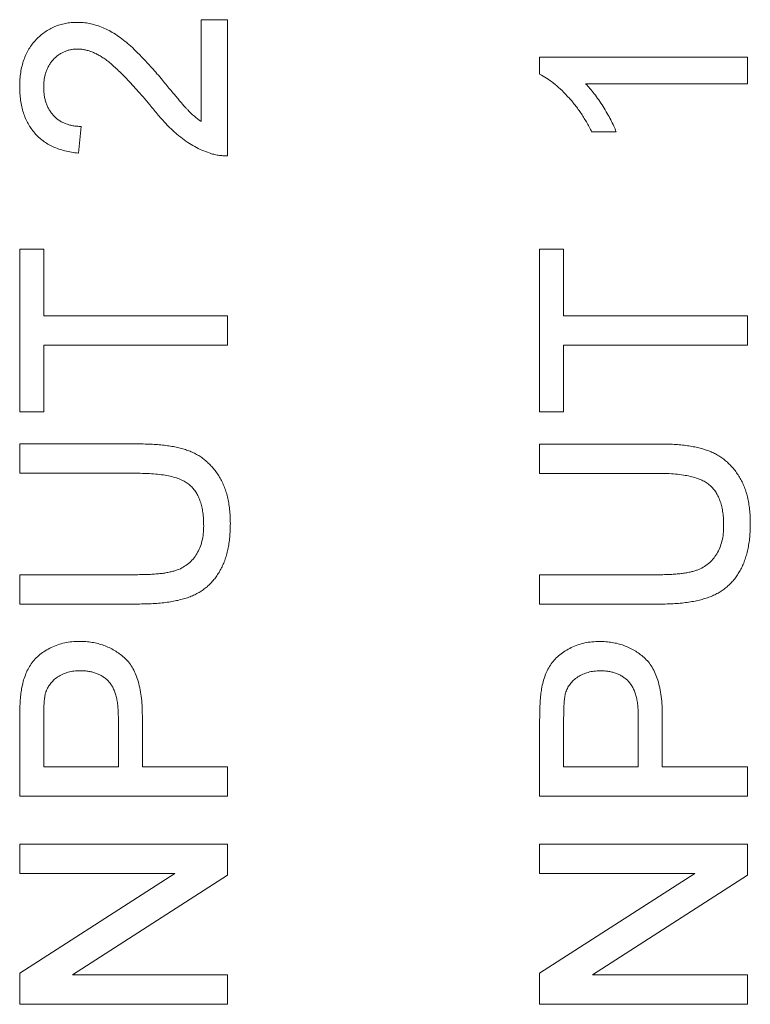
# Model space of a CAD drawing. Header units: millimetres. Extents: x 10 to 277, y 8 to 208.
# Tile 23 of 61: x 69.23 to 72.75, y 141.63 to 146.36. Entities that reach past the tile are written whole.
import ezdxf

# ---------------------------------------------------------------- set-up
doc = ezdxf.new("R2010")
doc.units = ezdxf.units.MM

msp = doc.modelspace()

# ---------------------------------------------------------------- linework, layer by layer
at = {"color": 7, "linetype": 'Continuous', "lineweight": 0}
for p, q in [((70.1051, 146.3631), (70.2333, 146.3631)), ((70.1051, 145.8739), (70.1051, 146.3631)), ((70.1051, 145.8739), (70.1051, 146.3631)), ((70.1051, 146.3631), (70.2333, 146.3631)), ((70.2333, 146.3631), (70.2333, 145.7093)), ((70.2333, 146.3631), (70.2333, 145.7093)), ((71.7333, 146.1007), (71.7333, 146.1832)), ((71.7333, 146.1832), (72.7333, 146.1832)), ((71.7333, 146.1832), (72.7333, 146.1832)), ((71.7333, 146.1007), (71.7333, 146.1832)), ((72.7333, 146.1832), (72.7333, 146.055)), ((72.7333, 146.1832), (72.7333, 146.055)), ((72.7333, 146.055), (71.9541, 146.055)), ((72.7333, 146.055), (71.9541, 146.055)), ((69.5282, 145.8503), (69.5154, 145.7221)), ((69.5282, 145.8503), (69.5154, 145.7221)), ((72.1015, 145.8242), (71.9833, 145.8242)), ((72.1015, 145.8242), (71.9833, 145.8242)), ((69.2333, 144.4785), (69.2333, 145.2606)), ((69.2333, 145.2606), (69.3487, 145.2606)), ((69.2333, 144.4785), (69.2333, 145.2606)), ((69.2333, 145.2606), (69.3487, 145.2606)), ((69.3487, 145.2606), (69.3487, 144.94)), ((69.3487, 145.2606), (69.3487, 144.94)), ((71.7333, 145.2601), (71.8487, 145.2601)), ((71.7333, 144.4781), (71.7333, 145.2601)), ((71.7333, 145.2601), (71.8487, 145.2601)), ((71.7333, 144.4781), (71.7333, 145.2601)), ((71.8487, 145.2601), (71.8487, 144.9396)), ((71.8487, 145.2601), (71.8487, 144.9396)), ((69.3487, 144.94), (70.2333, 144.94)), ((69.3487, 144.94), (70.2333, 144.94)), ((70.2333, 144.94), (70.2333, 144.799)), ((70.2333, 144.94), (70.2333, 144.799)), ((71.8487, 144.9396), (72.7333, 144.9396)), ((71.8487, 144.9396), (72.7333, 144.9396)), ((72.7333, 144.9396), (72.7333, 144.7986)), ((72.7333, 144.9396), (72.7333, 144.7986)), ((69.3487, 144.799), (69.3487, 144.4785)), ((70.2333, 144.799), (69.3487, 144.799)), ((70.2333, 144.799), (69.3487, 144.799)), ((69.3487, 144.799), (69.3487, 144.4785)), ((72.7333, 144.7986), (71.8487, 144.7986)), ((71.8487, 144.7986), (71.8487, 144.4781)), ((71.8487, 144.7986), (71.8487, 144.4781)), ((72.7333, 144.7986), (71.8487, 144.7986)), ((69.3487, 144.4785), (69.2333, 144.4785)), ((69.3487, 144.4785), (69.2333, 144.4785)), ((71.8487, 144.4781), (71.7333, 144.4781)), ((71.8487, 144.4781), (71.7333, 144.4781)), ((69.2333, 144.1836), (69.2333, 144.3247)), ((69.2333, 144.3247), (69.8087, 144.3247)), ((69.2333, 144.3247), (69.8087, 144.3247)), ((69.2333, 144.1836), (69.2333, 144.3247)), ((71.7333, 144.3242), (72.3087, 144.3242)), ((71.7333, 144.1832), (71.7333, 144.3242)), ((71.7333, 144.1832), (71.7333, 144.3242)), ((71.7333, 144.3242), (72.3087, 144.3242)), ((69.802, 144.1836), (69.2333, 144.1836)), ((69.802, 144.1836), (69.2333, 144.1836)), ((72.302, 144.1832), (71.7333, 144.1832)), ((72.302, 144.1832), (71.7333, 144.1832)), ((69.2333, 143.5554), (69.2333, 143.6964)), ((69.2333, 143.6964), (69.802, 143.6964)), ((69.2333, 143.6964), (69.802, 143.6964)), ((69.2333, 143.5554), (69.2333, 143.6964)), ((71.7333, 143.696), (72.302, 143.696)), ((71.7333, 143.555), (71.7333, 143.696)), ((71.7333, 143.555), (71.7333, 143.696)), ((71.7333, 143.696), (72.302, 143.696)), ((69.8087, 143.5554), (69.2333, 143.5554)), ((69.8087, 143.5554), (69.2333, 143.5554)), ((72.3087, 143.555), (71.7333, 143.555)), ((72.3087, 143.555), (71.7333, 143.555)), ((69.2333, 142.6323), (69.2333, 142.9997)), ((69.2333, 142.6323), (69.2333, 142.9997)), ((69.3487, 143.0122), (69.3487, 142.7734)), ((69.3487, 143.0122), (69.3487, 142.7734)), ((69.7077, 142.7734), (69.7077, 143.0146)), ((69.7077, 142.7734), (69.7077, 143.0146)), ((69.8231, 143.0184), (69.8231, 142.7734)), ((69.8231, 143.0184), (69.8231, 142.7734)), ((71.7333, 142.6319), (71.7333, 142.9993)), ((71.7333, 142.6319), (71.7333, 142.9993)), ((71.8487, 143.0117), (71.8487, 142.773)), ((71.8487, 143.0117), (71.8487, 142.773)), ((72.2077, 142.773), (72.2077, 143.0142)), ((72.2077, 142.773), (72.2077, 143.0142)), ((72.3231, 143.018), (72.3231, 142.773)), ((72.3231, 143.018), (72.3231, 142.773)), ((69.3487, 142.7734), (69.7077, 142.7734)), ((69.3487, 142.7734), (69.7077, 142.7734)), ((69.8231, 142.7734), (70.2333, 142.7734)), ((69.8231, 142.7734), (70.2333, 142.7734)), ((70.2333, 142.7734), (70.2333, 142.6323)), ((70.2333, 142.7734), (70.2333, 142.6323)), ((71.8487, 142.773), (72.2077, 142.773)), ((71.8487, 142.773), (72.2077, 142.773)), ((72.3231, 142.773), (72.7333, 142.773)), ((72.3231, 142.773), (72.7333, 142.773)), ((72.7333, 142.773), (72.7333, 142.6319)), ((72.7333, 142.773), (72.7333, 142.6319)), ((70.2333, 142.6323), (69.2333, 142.6323)), ((70.2333, 142.6323), (69.2333, 142.6323)), ((72.7333, 142.6319), (71.7333, 142.6319)), ((72.7333, 142.6319), (71.7333, 142.6319)), ((69.2333, 142.2606), (69.2333, 142.4016)), ((69.2333, 142.4016), (70.2333, 142.4016)), ((69.2333, 142.4016), (70.2333, 142.4016)), ((69.2333, 142.2606), (69.2333, 142.4016)), ((70.2333, 142.4016), (70.2333, 142.2525)), ((70.2333, 142.4016), (70.2333, 142.2525)), ((71.7333, 142.2601), (71.7333, 142.4012)), ((71.7333, 142.4012), (72.7333, 142.4012)), ((71.7333, 142.4012), (72.7333, 142.4012)), ((71.7333, 142.2601), (71.7333, 142.4012)), ((72.7333, 142.4012), (72.7333, 142.2521)), ((72.7333, 142.4012), (72.7333, 142.2521)), ((69.2333, 141.7814), (69.9795, 142.2606)), ((69.9795, 142.2606), (69.2333, 142.2606)), ((69.9795, 142.2606), (69.2333, 142.2606)), ((69.2333, 141.7814), (69.9795, 142.2606)), ((70.2333, 142.2525), (69.4871, 141.7734)), ((70.2333, 142.2525), (69.4871, 141.7734)), ((71.7333, 141.781), (72.4795, 142.2601)), ((72.4795, 142.2601), (71.7333, 142.2601)), ((72.4795, 142.2601), (71.7333, 142.2601)), ((71.7333, 141.781), (72.4795, 142.2601)), ((72.7333, 142.2521), (71.9871, 141.773)), ((72.7333, 142.2521), (71.9871, 141.773)), ((69.2333, 141.6323), (69.2333, 141.7814)), ((69.2333, 141.6323), (69.2333, 141.7814)), ((69.4871, 141.7734), (70.2333, 141.7734)), ((69.4871, 141.7734), (70.2333, 141.7734)), ((70.2333, 141.7734), (70.2333, 141.6323)), ((70.2333, 141.7734), (70.2333, 141.6323)), ((71.7333, 141.6319), (71.7333, 141.781)), ((71.7333, 141.6319), (71.7333, 141.781)), ((71.9871, 141.773), (72.7333, 141.773)), ((71.9871, 141.773), (72.7333, 141.773)), ((72.7333, 141.773), (72.7333, 141.6319)), ((72.7333, 141.773), (72.7333, 141.6319)), ((70.2333, 141.6323), (69.2333, 141.6323)), ((70.2333, 141.6323), (69.2333, 141.6323)), ((72.7333, 141.6319), (71.7333, 141.6319)), ((72.7333, 141.6319), (71.7333, 141.6319))]:
    msp.add_line(p, q, dxfattribs=at)
at = {"color": 7, "linetype": 'Continuous', "lineweight": 0, "flags": 128}
for points in [[(69.5094, 146.3503), (69.5094, 146.3503)], [(70.1051, 146.3631), (70.1051, 146.3631)], [(70.2333, 146.3631), (70.2333, 146.3631)], [(69.5106, 146.2221), (69.5106, 146.2221)], [(71.7333, 146.1832), (71.7333, 146.1832)], [(72.7333, 146.1832), (72.7333, 146.1832)], [(71.7333, 146.1007), (71.7333, 146.1007)], [(69.9196, 146.0729), (69.9196, 146.0729)], [(71.9541, 146.055), (71.9541, 146.055)], [(72.7333, 146.055), (72.7333, 146.055)], [(69.2333, 146.0426), (69.2333, 146.0426)], [(69.3487, 146.0398), (69.3487, 146.0398)], [(69.8593, 145.9533), (69.8593, 145.9533)], [(70.1051, 145.8739), (70.1051, 145.8739)], [(69.5282, 145.8503), (69.5282, 145.8503)], [(71.9833, 145.8242), (71.9833, 145.8242)], [(72.1015, 145.8242), (72.1015, 145.8242)], [(69.5154, 145.7221), (69.5154, 145.7221)], [(70.1444, 145.7227), (70.1444, 145.7227)], [(70.2333, 145.7093), (70.2333, 145.7093)], [(69.2333, 145.2606), (69.2333, 145.2606)], [(69.3487, 145.2606), (69.3487, 145.2606)], [(71.7333, 145.2601), (71.7333, 145.2601)], [(71.8487, 145.2601), (71.8487, 145.2601)], [(69.3487, 144.94), (69.3487, 144.94)], [(70.2333, 144.94), (70.2333, 144.94)], [(71.8487, 144.9396), (71.8487, 144.9396)], [(72.7333, 144.9396), (72.7333, 144.9396)], [(69.3487, 144.799), (69.3487, 144.799)], [(70.2333, 144.799), (70.2333, 144.799)], [(71.8487, 144.7986), (71.8487, 144.7986)], [(72.7333, 144.7986), (72.7333, 144.7986)], [(69.2333, 144.4785), (69.2333, 144.4785)], [(69.3487, 144.4785), (69.3487, 144.4785)], [(71.7333, 144.4781), (71.7333, 144.4781)], [(71.8487, 144.4781), (71.8487, 144.4781)], [(69.2333, 144.3247), (69.2333, 144.3247)], [(69.8087, 144.3247), (69.8087, 144.3247)], [(71.7333, 144.3242), (71.7333, 144.3242)], [(72.3087, 144.3242), (72.3087, 144.3242)], [(69.2333, 144.1836), (69.2333, 144.1836)], [(69.802, 144.1836), (69.802, 144.1836)], [(71.7333, 144.1832), (71.7333, 144.1832)], [(72.302, 144.1832), (72.302, 144.1832)], [(70.118, 143.9314), (70.118, 143.9314)], [(70.2462, 143.9424), (70.2462, 143.9424)], [(72.618, 143.931), (72.618, 143.931)], [(72.7462, 143.942), (72.7462, 143.942)], [(69.2333, 143.6964), (69.2333, 143.6964)], [(69.802, 143.6964), (69.802, 143.6964)], [(71.7333, 143.696), (71.7333, 143.696)], [(72.302, 143.696), (72.302, 143.696)], [(69.2333, 143.5554), (69.2333, 143.5554)], [(69.8087, 143.5554), (69.8087, 143.5554)], [(71.7333, 143.555), (71.7333, 143.555)], [(72.3087, 143.555), (72.3087, 143.555)], [(69.5208, 143.3759), (69.5208, 143.3759)], [(72.0208, 143.3755), (72.0208, 143.3755)], [(69.5248, 143.2349), (69.5248, 143.2349)], [(72.0248, 143.2345), (72.0248, 143.2345)], [(69.2428, 143.148), (69.2428, 143.148)], [(69.3575, 143.1273), (69.3575, 143.1273)], [(71.7428, 143.1476), (71.7428, 143.1476)], [(71.8575, 143.1269), (71.8575, 143.1269)], [(69.2333, 142.9997), (69.2333, 142.9997)], [(69.3487, 143.0122), (69.3487, 143.0122)], [(69.7077, 143.0146), (69.7077, 143.0146)], [(69.8231, 143.0184), (69.8231, 143.0184)], [(71.7333, 142.9993), (71.7333, 142.9993)], [(71.8487, 143.0117), (71.8487, 143.0117)], [(72.2077, 143.0142), (72.2077, 143.0142)], [(72.3231, 143.018), (72.3231, 143.018)], [(69.3487, 142.7734), (69.3487, 142.7734)], [(69.7077, 142.7734), (69.7077, 142.7734)], [(69.8231, 142.7734), (69.8231, 142.7734)], [(70.2333, 142.7734), (70.2333, 142.7734)], [(71.8487, 142.773), (71.8487, 142.773)], [(72.2077, 142.773), (72.2077, 142.773)], [(72.3231, 142.773), (72.3231, 142.773)], [(72.7333, 142.773), (72.7333, 142.773)], [(69.2333, 142.6323), (69.2333, 142.6323)], [(70.2333, 142.6323), (70.2333, 142.6323)], [(71.7333, 142.6319), (71.7333, 142.6319)], [(72.7333, 142.6319), (72.7333, 142.6319)], [(69.2333, 142.4016), (69.2333, 142.4016)], [(70.2333, 142.4016), (70.2333, 142.4016)], [(71.7333, 142.4012), (71.7333, 142.4012)], [(72.7333, 142.4012), (72.7333, 142.4012)], [(69.2333, 142.2606), (69.2333, 142.2606)], [(69.9795, 142.2606), (69.9795, 142.2606)], [(70.2333, 142.2525), (70.2333, 142.2525)], [(71.7333, 142.2601), (71.7333, 142.2601)], [(72.4795, 142.2601), (72.4795, 142.2601)], [(72.7333, 142.2521), (72.7333, 142.2521)], [(69.2333, 141.7814), (69.2333, 141.7814)], [(69.4871, 141.7734), (69.4871, 141.7734)], [(70.2333, 141.7734), (70.2333, 141.7734)], [(71.7333, 141.781), (71.7333, 141.781)], [(71.9871, 141.773), (71.9871, 141.773)], [(72.7333, 141.773), (72.7333, 141.773)], [(69.2333, 141.6323), (69.2333, 141.6323)], [(70.2333, 141.6323), (70.2333, 141.6323)], [(71.7333, 141.6319), (71.7333, 141.6319)], [(72.7333, 141.6319), (72.7333, 141.6319)]]:
    msp.add_lwpolyline(points, dxfattribs=at)
at = {"color": 7, "linetype": 'Continuous', "lineweight": 0}
for points, knots in [([(69.2333, 146.0426), (69.2335, 146.0542), (69.2339, 146.0767), (69.2379, 146.1095), (69.244, 146.1405), (69.2526, 146.1697), (69.2638, 146.197), (69.2775, 146.2225), (69.2936, 146.2461), (69.3123, 146.2676), (69.3326, 146.287), (69.3543, 146.3039), (69.3773, 146.3182), (69.4013, 146.3301), (69.4267, 146.3392), (69.4532, 146.3455), (69.4809, 146.3498), (69.4997, 146.3501), (69.5094, 146.3503)], [0, 0, 0, 0, 0.074713, 0.145542, 0.213343, 0.27862, 0.342101, 0.403898, 0.465072, 0.526587, 0.58734, 0.646393, 0.704359, 0.762074, 0.819414, 0.878037, 0.937794, 1, 1, 1, 1]), ([(69.2333, 146.0426), (69.2335, 146.0542), (69.2339, 146.0767), (69.2379, 146.1095), (69.244, 146.1405), (69.2526, 146.1697), (69.2638, 146.197), (69.2775, 146.2225), (69.2936, 146.2461), (69.3123, 146.2676), (69.3326, 146.287), (69.3543, 146.3039), (69.3773, 146.3182), (69.4013, 146.3301), (69.4267, 146.3392), (69.4532, 146.3455), (69.4809, 146.3498), (69.4997, 146.3501), (69.5094, 146.3503)], [0, 0, 0, 0, 0.074713, 0.145542, 0.213343, 0.27862, 0.342101, 0.403898, 0.465072, 0.526587, 0.58734, 0.646393, 0.704359, 0.762074, 0.819414, 0.878037, 0.937794, 1, 1, 1, 1]), ([(69.5094, 146.3503), (69.5193, 146.35), (69.5391, 146.3495), (69.5687, 146.3452), (69.5979, 146.3378), (69.6272, 146.3279), (69.6568, 146.3147), (69.6868, 146.2978), (69.7175, 146.277), (69.7435, 146.2567), (69.7654, 146.2381), (69.7834, 146.2214), (69.8027, 146.2023), (69.8236, 146.1811), (69.8456, 146.1573), (69.8692, 146.1314), (69.894, 146.1029), (69.9109, 146.0831), (69.9196, 146.0729)], [0, 0, 0, 0, 0.057947, 0.116023, 0.174833, 0.234323, 0.296827, 0.364064, 0.436198, 0.51396, 0.556678, 0.60456, 0.65766, 0.715738, 0.77883, 0.847495, 0.921225, 1, 1, 1, 1]), ([(69.5094, 146.3503), (69.5193, 146.35), (69.5391, 146.3495), (69.5687, 146.3452), (69.5979, 146.3378), (69.6272, 146.3279), (69.6568, 146.3147), (69.6868, 146.2978), (69.7175, 146.277), (69.7435, 146.2567), (69.7654, 146.2381), (69.7834, 146.2214), (69.8027, 146.2023), (69.8236, 146.1811), (69.8456, 146.1573), (69.8692, 146.1314), (69.894, 146.1029), (69.9109, 146.0831), (69.9196, 146.0729)], [0, 0, 0, 0, 0.057947, 0.116023, 0.174833, 0.234323, 0.296827, 0.364064, 0.436198, 0.51396, 0.556678, 0.60456, 0.65766, 0.715738, 0.77883, 0.847495, 0.921225, 1, 1, 1, 1]), ([(69.5106, 146.2221), (69.505, 146.222), (69.4939, 146.2217), (69.4778, 146.2191), (69.4623, 146.2155), (69.4476, 146.2096), (69.4334, 146.2027), (69.42, 146.1937), (69.4071, 146.1836), (69.3952, 146.1717), (69.3841, 146.1588), (69.3748, 146.1445), (69.3667, 146.1294), (69.3599, 146.1134), (69.355, 146.0963), (69.3515, 146.0783), (69.3492, 146.0594), (69.3489, 146.0464), (69.3487, 146.0398)], [0, 0, 0, 0, 0.061748, 0.121147, 0.179381, 0.23679, 0.294256, 0.353112, 0.413201, 0.474989, 0.537509, 0.60003, 0.662442, 0.725307, 0.790363, 0.857756, 0.927248, 1, 1, 1, 1]), ([(69.5106, 146.2221), (69.505, 146.222), (69.4939, 146.2217), (69.4778, 146.2191), (69.4623, 146.2155), (69.4476, 146.2096), (69.4334, 146.2027), (69.42, 146.1937), (69.4071, 146.1836), (69.3952, 146.1717), (69.3841, 146.1588), (69.3748, 146.1445), (69.3667, 146.1294), (69.3599, 146.1134), (69.355, 146.0963), (69.3515, 146.0783), (69.3492, 146.0594), (69.3489, 146.0464), (69.3487, 146.0398)], [0, 0, 0, 0, 0.061748, 0.121147, 0.179381, 0.23679, 0.294256, 0.353112, 0.413201, 0.474989, 0.537509, 0.60003, 0.662442, 0.725307, 0.790363, 0.857756, 0.927248, 1, 1, 1, 1]), ([(69.8593, 145.9533), (69.8485, 145.9661), (69.8277, 145.9909), (69.7967, 146.0259), (69.768, 146.0578), (69.7409, 146.0863), (69.7159, 146.1114), (69.6929, 146.1332), (69.6719, 146.152), (69.6523, 146.1675), (69.6339, 146.1805), (69.6159, 146.1918), (69.5979, 146.2009), (69.5802, 146.2086), (69.5626, 146.2147), (69.5451, 146.2189), (69.5278, 146.2217), (69.5163, 146.2219), (69.5106, 146.2221)], [0, 0, 0, 0, 0.111407, 0.214521, 0.30941, 0.396078, 0.474273, 0.544361, 0.606405, 0.660566, 0.709777, 0.756056, 0.800765, 0.843164, 0.88429, 0.923449, 0.96236, 1, 1, 1, 1]), ([(69.8593, 145.9533), (69.8485, 145.9661), (69.8277, 145.9909), (69.7967, 146.0259), (69.768, 146.0578), (69.7409, 146.0863), (69.7159, 146.1114), (69.6929, 146.1332), (69.6719, 146.152), (69.6523, 146.1675), (69.6339, 146.1805), (69.6159, 146.1918), (69.5979, 146.2009), (69.5802, 146.2086), (69.5626, 146.2147), (69.5451, 146.2189), (69.5278, 146.2217), (69.5163, 146.2219), (69.5106, 146.2221)], [0, 0, 0, 0, 0.111407, 0.214521, 0.30941, 0.396078, 0.474273, 0.544361, 0.606405, 0.660566, 0.709777, 0.756056, 0.800765, 0.843164, 0.88429, 0.923449, 0.96236, 1, 1, 1, 1]), ([(71.9833, 145.8242), (71.9751, 145.8403), (71.9588, 145.8718), (71.9308, 145.9165), (71.9001, 145.958), (71.8673, 145.9961), (71.8338, 146.0301), (71.8001, 146.0589), (71.7672, 146.0829), (71.7443, 146.0949), (71.7333, 146.1007)], [0, 0, 0, 0, 0.1426699, 0.2811939, 0.4173278, 0.551215, 0.6787379, 0.7950143, 0.9019895, 1, 1, 1, 1]), ([(71.9833, 145.8242), (71.9751, 145.8403), (71.9588, 145.8718), (71.9308, 145.9165), (71.9001, 145.958), (71.8673, 145.9961), (71.8338, 146.0301), (71.8001, 146.0589), (71.7672, 146.0829), (71.7443, 146.0949), (71.7333, 146.1007)], [0, 0, 0, 0, 0.1426699, 0.2811939, 0.4173278, 0.551215, 0.6787379, 0.7950143, 0.9019895, 1, 1, 1, 1]), ([(69.9196, 146.0729), (69.9267, 146.0641), (69.9403, 146.0473), (69.9603, 146.0238), (69.9781, 146.0023), (69.994, 145.9831), (70.0084, 145.9663), (70.0209, 145.952), (70.0315, 145.9399), (70.048, 145.9219), (70.0716, 145.8991), (70.0943, 145.8821), (70.1051, 145.8739)], [0, 0, 0, 0, 0.124207, 0.237314, 0.339514, 0.431278, 0.511484, 0.581737, 0.640524, 0.68834, 0.850904, 1, 1, 1, 1]), ([(69.9196, 146.0729), (69.9267, 146.0641), (69.9403, 146.0473), (69.9603, 146.0238), (69.9781, 146.0023), (69.994, 145.9831), (70.0084, 145.9663), (70.0209, 145.952), (70.0315, 145.9399), (70.048, 145.9219), (70.0716, 145.8991), (70.0943, 145.8821), (70.1051, 145.8739)], [0, 0, 0, 0, 0.124207, 0.237314, 0.339514, 0.431278, 0.511484, 0.581737, 0.640524, 0.68834, 0.850904, 1, 1, 1, 1]), ([(71.9541, 146.055), (71.9612, 146.0476), (71.976, 146.0323), (71.997, 146.0064), (72.018, 145.9773), (72.0384, 145.9458), (72.0578, 145.9137), (72.0751, 145.8825), (72.0897, 145.853), (72.0977, 145.8336), (72.1015, 145.8242)], [0, 0, 0, 0, 0.111676, 0.232107, 0.362335, 0.502156, 0.641506, 0.771086, 0.890156, 1, 1, 1, 1]), ([(71.9541, 146.055), (71.9612, 146.0476), (71.976, 146.0323), (71.997, 146.0064), (72.018, 145.9773), (72.0384, 145.9458), (72.0578, 145.9137), (72.0751, 145.8825), (72.0897, 145.853), (72.0977, 145.8336), (72.1015, 145.8242)], [0, 0, 0, 0, 0.111676, 0.232107, 0.362335, 0.502156, 0.641506, 0.771086, 0.890156, 1, 1, 1, 1]), ([(69.5154, 145.7221), (69.5042, 145.7234), (69.4825, 145.726), (69.451, 145.7323), (69.4217, 145.7412), (69.3942, 145.7519), (69.369, 145.7653), (69.3454, 145.7805), (69.3242, 145.7982), (69.305, 145.8179), (69.2883, 145.8399), (69.2734, 145.8635), (69.2611, 145.889), (69.2508, 145.9163), (69.2431, 145.9454), (69.2375, 145.9762), (69.234, 146.0088), (69.2336, 146.0312), (69.2333, 146.0426)], [0, 0, 0, 0, 0.070671, 0.137484, 0.20146, 0.262852, 0.322529, 0.380712, 0.438513, 0.495777, 0.553513, 0.611372, 0.670665, 0.731604, 0.794197, 0.859454, 0.928212, 1, 1, 1, 1]), ([(69.5154, 145.7221), (69.5042, 145.7234), (69.4825, 145.726), (69.451, 145.7323), (69.4217, 145.7412), (69.3942, 145.7519), (69.369, 145.7653), (69.3454, 145.7805), (69.3242, 145.7982), (69.305, 145.8179), (69.2883, 145.8399), (69.2734, 145.8635), (69.2611, 145.889), (69.2508, 145.9163), (69.2431, 145.9454), (69.2375, 145.9762), (69.234, 146.0088), (69.2336, 146.0312), (69.2333, 146.0426)], [0, 0, 0, 0, 0.070671, 0.137484, 0.20146, 0.262852, 0.322529, 0.380712, 0.438513, 0.495777, 0.553513, 0.611372, 0.670665, 0.731604, 0.794197, 0.859454, 0.928212, 1, 1, 1, 1]), ([(69.3487, 146.0398), (69.3489, 146.0328), (69.3492, 146.0192), (69.3515, 145.9994), (69.3549, 145.9805), (69.3602, 145.9626), (69.367, 145.946), (69.3751, 145.9302), (69.3847, 145.9156), (69.3959, 145.9022), (69.4084, 145.8901), (69.422, 145.8794), (69.437, 145.8706), (69.4531, 145.8634), (69.4703, 145.8575), (69.4886, 145.8533), (69.5081, 145.851), (69.5214, 145.8505), (69.5282, 145.8503)], [0, 0, 0, 0, 0.070675, 0.138316, 0.203308, 0.26562, 0.327157, 0.386079, 0.445407, 0.504704, 0.563293, 0.621839, 0.680302, 0.739874, 0.800861, 0.864281, 0.930652, 1, 1, 1, 1]), ([(69.3487, 146.0398), (69.3489, 146.0328), (69.3492, 146.0192), (69.3515, 145.9994), (69.3549, 145.9805), (69.3602, 145.9626), (69.367, 145.946), (69.3751, 145.9302), (69.3847, 145.9156), (69.3959, 145.9022), (69.4084, 145.8901), (69.422, 145.8794), (69.437, 145.8706), (69.4531, 145.8634), (69.4703, 145.8575), (69.4886, 145.8533), (69.5081, 145.851), (69.5214, 145.8505), (69.5282, 145.8503)], [0, 0, 0, 0, 0.070675, 0.138316, 0.203308, 0.26562, 0.327157, 0.386079, 0.445407, 0.504704, 0.563293, 0.621839, 0.680302, 0.739874, 0.800861, 0.864281, 0.930652, 1, 1, 1, 1]), ([(70.1444, 145.7227), (70.1327, 145.7269), (70.1089, 145.7355), (70.0745, 145.7532), (70.0402, 145.7736), (70.0123, 145.7937), (69.9901, 145.8121), (69.9727, 145.8275), (69.9549, 145.8445), (69.9366, 145.8632), (69.9179, 145.8834), (69.8985, 145.9051), (69.879, 145.9285), (69.866, 145.9449), (69.8593, 145.9533)], [0, 0, 0, 0, 0.1003902, 0.2039291, 0.3106719, 0.4221454, 0.4806748, 0.5432288, 0.6094915, 0.679548, 0.7538362, 0.8316372, 0.9138109, 1, 1, 1, 1]), ([(70.1444, 145.7227), (70.1327, 145.7269), (70.1089, 145.7355), (70.0745, 145.7532), (70.0402, 145.7736), (70.0123, 145.7937), (69.9901, 145.8121), (69.9727, 145.8275), (69.9549, 145.8445), (69.9366, 145.8632), (69.9179, 145.8834), (69.8985, 145.9051), (69.879, 145.9285), (69.866, 145.9449), (69.8593, 145.9533)], [0, 0, 0, 0, 0.1003902, 0.2039291, 0.3106719, 0.4221454, 0.4806748, 0.5432288, 0.6094915, 0.679548, 0.7538362, 0.8316372, 0.9138109, 1, 1, 1, 1]), ([(70.2333, 145.7093), (70.2257, 145.7093), (70.2106, 145.7092), (70.1881, 145.7118), (70.1659, 145.7158), (70.1516, 145.7204), (70.1444, 145.7227)], [0, 0, 0, 0, 0.25265, 0.50225, 0.7504, 1, 1, 1, 1]), ([(70.2333, 145.7093), (70.2257, 145.7093), (70.2106, 145.7092), (70.1881, 145.7118), (70.1659, 145.7158), (70.1516, 145.7204), (70.1444, 145.7227)], [0, 0, 0, 0, 0.25265, 0.50225, 0.7504, 1, 1, 1, 1]), ([(69.8087, 144.3247), (69.8209, 144.3245), (69.8447, 144.3242), (69.8793, 144.3229), (69.9121, 144.3204), (69.9428, 144.3165), (69.9717, 144.312), (69.9986, 144.3062), (70.0236, 144.2994), (70.0469, 144.2916), (70.0687, 144.2824), (70.0893, 144.2714), (70.109, 144.2591), (70.1275, 144.2447), (70.1448, 144.2286), (70.1615, 144.2112), (70.1766, 144.1917), (70.1911, 144.1708), (70.2041, 144.1482), (70.2154, 144.1237), (70.225, 144.0977), (70.2328, 144.0699), (70.2387, 144.0404), (70.2431, 144.0093), (70.2458, 143.9764), (70.246, 143.9539), (70.2462, 143.9424)], [0, 0, 0, 0, 0.054649, 0.106348, 0.155172, 0.201504, 0.244751, 0.28598, 0.324372, 0.360631, 0.395681, 0.430142, 0.464769, 0.499468, 0.534758, 0.570456, 0.607016, 0.645031, 0.683955, 0.723766, 0.765144, 0.807964, 0.852761, 0.899506, 0.948629, 1, 1, 1, 1]), ([(69.8087, 144.3247), (69.8209, 144.3245), (69.8447, 144.3242), (69.8793, 144.3229), (69.9121, 144.3204), (69.9428, 144.3165), (69.9717, 144.312), (69.9986, 144.3062), (70.0236, 144.2994), (70.0469, 144.2916), (70.0687, 144.2824), (70.0893, 144.2714), (70.109, 144.2591), (70.1275, 144.2447), (70.1448, 144.2286), (70.1615, 144.2112), (70.1766, 144.1917), (70.1911, 144.1708), (70.2041, 144.1482), (70.2154, 144.1237), (70.225, 144.0977), (70.2328, 144.0699), (70.2387, 144.0404), (70.2431, 144.0093), (70.2458, 143.9764), (70.246, 143.9539), (70.2462, 143.9424)], [0, 0, 0, 0, 0.054649, 0.106348, 0.155172, 0.201504, 0.244751, 0.28598, 0.324372, 0.360631, 0.395681, 0.430142, 0.464769, 0.499468, 0.534758, 0.570456, 0.607016, 0.645031, 0.683955, 0.723766, 0.765144, 0.807964, 0.852761, 0.899506, 0.948629, 1, 1, 1, 1]), ([(72.3087, 144.3242), (72.3209, 144.3241), (72.3447, 144.3238), (72.3793, 144.3225), (72.4121, 144.3199), (72.4428, 144.3161), (72.4717, 144.3116), (72.4986, 144.3058), (72.5236, 144.299), (72.5469, 144.2912), (72.5687, 144.282), (72.5893, 144.271), (72.609, 144.2587), (72.6275, 144.2443), (72.6448, 144.2282), (72.6615, 144.2108), (72.6766, 144.1913), (72.6911, 144.1704), (72.7041, 144.1478), (72.7154, 144.1233), (72.725, 144.0973), (72.7328, 144.0695), (72.7387, 144.04), (72.7431, 144.0089), (72.7458, 143.976), (72.746, 143.9535), (72.7462, 143.942)], [0, 0, 0, 0, 0.054649, 0.106348, 0.155172, 0.201504, 0.244751, 0.28598, 0.324372, 0.360631, 0.395681, 0.430142, 0.464769, 0.499468, 0.534758, 0.570456, 0.607016, 0.645031, 0.683955, 0.723766, 0.765144, 0.807964, 0.852761, 0.899506, 0.948629, 1, 1, 1, 1]), ([(72.3087, 144.3242), (72.3209, 144.3241), (72.3447, 144.3238), (72.3793, 144.3225), (72.4121, 144.3199), (72.4428, 144.3161), (72.4717, 144.3116), (72.4986, 144.3058), (72.5236, 144.299), (72.5469, 144.2912), (72.5687, 144.282), (72.5893, 144.271), (72.609, 144.2587), (72.6275, 144.2443), (72.6448, 144.2282), (72.6615, 144.2108), (72.6766, 144.1913), (72.6911, 144.1704), (72.7041, 144.1478), (72.7154, 144.1233), (72.725, 144.0973), (72.7328, 144.0695), (72.7387, 144.04), (72.7431, 144.0089), (72.7458, 143.976), (72.746, 143.9535), (72.7462, 143.942)], [0, 0, 0, 0, 0.054649, 0.106348, 0.155172, 0.201504, 0.244751, 0.28598, 0.324372, 0.360631, 0.395681, 0.430142, 0.464769, 0.499468, 0.534758, 0.570456, 0.607016, 0.645031, 0.683955, 0.723766, 0.765144, 0.807964, 0.852761, 0.899506, 0.948629, 1, 1, 1, 1]), ([(70.118, 143.9314), (70.1178, 143.9424), (70.1174, 143.9635), (70.1145, 143.994), (70.1092, 144.022), (70.1024, 144.0477), (70.0931, 144.0708), (70.0819, 144.0917), (70.0684, 144.11), (70.0528, 144.1262), (70.0341, 144.14), (70.012, 144.1519), (69.9861, 144.1618), (69.9565, 144.1699), (69.9231, 144.1759), (69.8861, 144.1806), (69.8453, 144.183), (69.8169, 144.1834), (69.802, 144.1836)], [0, 0, 0, 0, 0.069485, 0.134169, 0.194056, 0.249845, 0.302298, 0.351948, 0.399805, 0.445925, 0.494034, 0.546524, 0.60472, 0.66935, 0.740865, 0.819815, 0.90596, 1, 1, 1, 1]), ([(70.118, 143.9314), (70.1178, 143.9424), (70.1174, 143.9635), (70.1145, 143.994), (70.1092, 144.022), (70.1024, 144.0477), (70.0931, 144.0708), (70.0819, 144.0917), (70.0684, 144.11), (70.0528, 144.1262), (70.0341, 144.14), (70.012, 144.1519), (69.9861, 144.1618), (69.9565, 144.1699), (69.9231, 144.1759), (69.8861, 144.1806), (69.8453, 144.183), (69.8169, 144.1834), (69.802, 144.1836)], [0, 0, 0, 0, 0.069485, 0.134169, 0.194056, 0.249845, 0.302298, 0.351948, 0.399805, 0.445925, 0.494034, 0.546524, 0.60472, 0.66935, 0.740865, 0.819815, 0.90596, 1, 1, 1, 1]), ([(72.618, 143.931), (72.6178, 143.942), (72.6174, 143.9631), (72.6145, 143.9936), (72.6092, 144.0216), (72.6024, 144.0473), (72.5931, 144.0704), (72.5819, 144.0913), (72.5684, 144.1096), (72.5528, 144.1258), (72.5341, 144.1396), (72.512, 144.1514), (72.4861, 144.1613), (72.4565, 144.1695), (72.4231, 144.1755), (72.3861, 144.1801), (72.3453, 144.1826), (72.3169, 144.183), (72.302, 144.1832)], [0, 0, 0, 0, 0.069485, 0.134169, 0.194056, 0.249845, 0.302298, 0.351948, 0.399805, 0.445925, 0.494034, 0.546524, 0.60472, 0.66935, 0.740865, 0.819815, 0.90596, 1, 1, 1, 1]), ([(72.618, 143.931), (72.6178, 143.942), (72.6174, 143.9631), (72.6145, 143.9936), (72.6092, 144.0216), (72.6024, 144.0473), (72.5931, 144.0704), (72.5819, 144.0913), (72.5684, 144.1096), (72.5528, 144.1258), (72.5341, 144.1396), (72.512, 144.1514), (72.4861, 144.1613), (72.4565, 144.1695), (72.4231, 144.1755), (72.3861, 144.1801), (72.3453, 144.1826), (72.3169, 144.183), (72.302, 144.1832)], [0, 0, 0, 0, 0.069485, 0.134169, 0.194056, 0.249845, 0.302298, 0.351948, 0.399805, 0.445925, 0.494034, 0.546524, 0.60472, 0.66935, 0.740865, 0.819815, 0.90596, 1, 1, 1, 1]), ([(69.802, 143.6964), (69.8124, 143.6965), (69.8324, 143.6967), (69.8613, 143.6976), (69.8881, 143.6995), (69.9129, 143.7018), (69.9355, 143.705), (69.9559, 143.709), (69.9743, 143.7135), (69.9959, 143.7203), (70.0199, 143.7316), (70.0456, 143.7492), (70.0675, 143.771), (70.0858, 143.7967), (70.1003, 143.826), (70.1106, 143.8585), (70.117, 143.894), (70.1176, 143.9186), (70.118, 143.9314)], [0, 0, 0, 0, 0.0681576, 0.131511, 0.1905622, 0.2453384, 0.2950836, 0.340786, 0.3824824, 0.419887, 0.4893218, 0.556646, 0.6234919, 0.6921877, 0.7633699, 0.8377606, 0.9159043, 1, 1, 1, 1]), ([(69.802, 143.6964), (69.8124, 143.6965), (69.8324, 143.6967), (69.8613, 143.6976), (69.8881, 143.6995), (69.9129, 143.7018), (69.9355, 143.705), (69.9559, 143.709), (69.9743, 143.7135), (69.9959, 143.7203), (70.0199, 143.7316), (70.0456, 143.7492), (70.0675, 143.771), (70.0858, 143.7967), (70.1003, 143.826), (70.1106, 143.8585), (70.117, 143.894), (70.1176, 143.9186), (70.118, 143.9314)], [0, 0, 0, 0, 0.0681576, 0.131511, 0.1905622, 0.2453384, 0.2950836, 0.340786, 0.3824824, 0.419887, 0.4893218, 0.556646, 0.6234919, 0.6921877, 0.7633699, 0.8377606, 0.9159043, 1, 1, 1, 1]), ([(70.2462, 143.9424), (70.246, 143.9312), (70.2457, 143.9094), (70.2435, 143.8773), (70.2396, 143.8468), (70.2346, 143.8178), (70.2277, 143.7904), (70.2193, 143.7646), (70.2095, 143.7403), (70.1983, 143.7175), (70.1854, 143.6965), (70.1713, 143.6769), (70.1559, 143.6588), (70.139, 143.6424), (70.1209, 143.6274), (70.1014, 143.6142), (70.0804, 143.6025), (70.0581, 143.5923), (70.034, 143.5833), (70.0079, 143.5761), (69.9798, 143.5696), (69.9496, 143.5646), (69.9174, 143.5602), (69.8829, 143.5577), (69.8465, 143.5557), (69.8215, 143.5555), (69.8087, 143.5554)], [0, 0, 0, 0, 0.049704, 0.096844, 0.142151, 0.185722, 0.227184, 0.26731, 0.305922, 0.343223, 0.379593, 0.414973, 0.450006, 0.484726, 0.519188, 0.553889, 0.589109, 0.625239, 0.662765, 0.702742, 0.745218, 0.790245, 0.838268, 0.889309, 0.943205, 1, 1, 1, 1]), ([(70.2462, 143.9424), (70.246, 143.9312), (70.2457, 143.9094), (70.2435, 143.8773), (70.2396, 143.8468), (70.2346, 143.8178), (70.2277, 143.7904), (70.2193, 143.7646), (70.2095, 143.7403), (70.1983, 143.7175), (70.1854, 143.6965), (70.1713, 143.6769), (70.1559, 143.6588), (70.139, 143.6424), (70.1209, 143.6274), (70.1014, 143.6142), (70.0804, 143.6025), (70.0581, 143.5923), (70.034, 143.5833), (70.0079, 143.5761), (69.9798, 143.5696), (69.9496, 143.5646), (69.9174, 143.5602), (69.8829, 143.5577), (69.8465, 143.5557), (69.8215, 143.5555), (69.8087, 143.5554)], [0, 0, 0, 0, 0.049704, 0.096844, 0.142151, 0.185722, 0.227184, 0.26731, 0.305922, 0.343223, 0.379593, 0.414973, 0.450006, 0.484726, 0.519188, 0.553889, 0.589109, 0.625239, 0.662765, 0.702742, 0.745218, 0.790245, 0.838268, 0.889309, 0.943205, 1, 1, 1, 1]), ([(72.302, 143.696), (72.3124, 143.6961), (72.3324, 143.6963), (72.3613, 143.6972), (72.3881, 143.6991), (72.4129, 143.7014), (72.4355, 143.7046), (72.4559, 143.7086), (72.4743, 143.7131), (72.4959, 143.7199), (72.5199, 143.7312), (72.5456, 143.7488), (72.5675, 143.7706), (72.5858, 143.7963), (72.6003, 143.8256), (72.6106, 143.8581), (72.617, 143.8936), (72.6176, 143.9182), (72.618, 143.931)], [0, 0, 0, 0, 0.0681576, 0.131511, 0.1905622, 0.2453384, 0.2950836, 0.340786, 0.3824824, 0.419887, 0.4893218, 0.556646, 0.6234919, 0.6921877, 0.7633699, 0.8377606, 0.9159043, 1, 1, 1, 1]), ([(72.302, 143.696), (72.3124, 143.6961), (72.3324, 143.6963), (72.3613, 143.6972), (72.3881, 143.6991), (72.4129, 143.7014), (72.4355, 143.7046), (72.4559, 143.7086), (72.4743, 143.7131), (72.4959, 143.7199), (72.5199, 143.7312), (72.5456, 143.7488), (72.5675, 143.7706), (72.5858, 143.7963), (72.6003, 143.8256), (72.6106, 143.8581), (72.617, 143.8936), (72.6176, 143.9182), (72.618, 143.931)], [0, 0, 0, 0, 0.0681576, 0.131511, 0.1905622, 0.2453384, 0.2950836, 0.340786, 0.3824824, 0.419887, 0.4893218, 0.556646, 0.6234919, 0.6921877, 0.7633699, 0.8377606, 0.9159043, 1, 1, 1, 1]), ([(72.7462, 143.942), (72.746, 143.9308), (72.7457, 143.909), (72.7435, 143.8769), (72.7396, 143.8464), (72.7346, 143.8174), (72.7277, 143.79), (72.7193, 143.7642), (72.7095, 143.7399), (72.6983, 143.7171), (72.6854, 143.6961), (72.6713, 143.6765), (72.6559, 143.6584), (72.639, 143.642), (72.6209, 143.627), (72.6014, 143.6137), (72.5804, 143.6021), (72.5581, 143.5919), (72.534, 143.5829), (72.5079, 143.5757), (72.4798, 143.5692), (72.4496, 143.5642), (72.4174, 143.5598), (72.3829, 143.5573), (72.3465, 143.5553), (72.3215, 143.5551), (72.3087, 143.555)], [0, 0, 0, 0, 0.049704, 0.096844, 0.142151, 0.185722, 0.227184, 0.26731, 0.305922, 0.343223, 0.379593, 0.414973, 0.450006, 0.484726, 0.519188, 0.553889, 0.589109, 0.625239, 0.662765, 0.702742, 0.745218, 0.790245, 0.838268, 0.889309, 0.943205, 1, 1, 1, 1]), ([(72.7462, 143.942), (72.746, 143.9308), (72.7457, 143.909), (72.7435, 143.8769), (72.7396, 143.8464), (72.7346, 143.8174), (72.7277, 143.79), (72.7193, 143.7642), (72.7095, 143.7399), (72.6983, 143.7171), (72.6854, 143.6961), (72.6713, 143.6765), (72.6559, 143.6584), (72.639, 143.642), (72.6209, 143.627), (72.6014, 143.6137), (72.5804, 143.6021), (72.5581, 143.5919), (72.534, 143.5829), (72.5079, 143.5757), (72.4798, 143.5692), (72.4496, 143.5642), (72.4174, 143.5598), (72.3829, 143.5573), (72.3465, 143.5553), (72.3215, 143.5551), (72.3087, 143.555)], [0, 0, 0, 0, 0.049704, 0.096844, 0.142151, 0.185722, 0.227184, 0.26731, 0.305922, 0.343223, 0.379593, 0.414973, 0.450006, 0.484726, 0.519188, 0.553889, 0.589109, 0.625239, 0.662765, 0.702742, 0.745218, 0.790245, 0.838268, 0.889309, 0.943205, 1, 1, 1, 1]), ([(69.2428, 143.148), (69.2449, 143.1595), (69.2492, 143.1819), (69.26, 143.2135), (69.2725, 143.2425), (69.2887, 143.2684), (69.3076, 143.292), (69.3303, 143.3128), (69.3562, 143.3313), (69.3853, 143.347), (69.4166, 143.36), (69.45, 143.3692), (69.4849, 143.375), (69.5087, 143.3756), (69.5208, 143.3759)], [0, 0, 0, 0, 0.089247, 0.173144, 0.252617, 0.32892, 0.404658, 0.481473, 0.561848, 0.645611, 0.732278, 0.81917, 0.90807, 1, 1, 1, 1]), ([(69.2428, 143.148), (69.2449, 143.1595), (69.2492, 143.1819), (69.26, 143.2135), (69.2725, 143.2425), (69.2887, 143.2684), (69.3076, 143.292), (69.3303, 143.3128), (69.3562, 143.3313), (69.3853, 143.347), (69.4166, 143.36), (69.45, 143.3692), (69.4849, 143.375), (69.5087, 143.3756), (69.5208, 143.3759)], [0, 0, 0, 0, 0.089247, 0.173144, 0.252617, 0.32892, 0.404658, 0.481473, 0.561848, 0.645611, 0.732278, 0.81917, 0.90807, 1, 1, 1, 1]), ([(69.5208, 143.3759), (69.5312, 143.3757), (69.5515, 143.3753), (69.5815, 143.3716), (69.6103, 143.3657), (69.6378, 143.3569), (69.6643, 143.3462), (69.6893, 143.3326), (69.7132, 143.3168), (69.7359, 143.2987), (69.7569, 143.2774), (69.7748, 143.2517), (69.7897, 143.2222), (69.8022, 143.189), (69.8113, 143.1518), (69.8185, 143.1108), (69.8223, 143.0658), (69.8228, 143.0346), (69.8231, 143.0184)], [0, 0, 0, 0, 0.058046, 0.114209, 0.168885, 0.222618, 0.275641, 0.328713, 0.381645, 0.435937, 0.491246, 0.548972, 0.610394, 0.676354, 0.747419, 0.824873, 0.909029, 1, 1, 1, 1]), ([(69.5208, 143.3759), (69.5312, 143.3757), (69.5515, 143.3753), (69.5815, 143.3716), (69.6103, 143.3657), (69.6378, 143.3569), (69.6643, 143.3462), (69.6893, 143.3326), (69.7132, 143.3168), (69.7359, 143.2987), (69.7569, 143.2774), (69.7748, 143.2517), (69.7897, 143.2222), (69.8022, 143.189), (69.8113, 143.1518), (69.8185, 143.1108), (69.8223, 143.0658), (69.8228, 143.0346), (69.8231, 143.0184)], [0, 0, 0, 0, 0.058046, 0.114209, 0.168885, 0.222618, 0.275641, 0.328713, 0.381645, 0.435937, 0.491246, 0.548972, 0.610394, 0.676354, 0.747419, 0.824873, 0.909029, 1, 1, 1, 1]), ([(71.7428, 143.1476), (71.7449, 143.1591), (71.7492, 143.1815), (71.76, 143.2131), (71.7725, 143.2421), (71.7887, 143.268), (71.8076, 143.2916), (71.8303, 143.3124), (71.8562, 143.3309), (71.8853, 143.3465), (71.9166, 143.3596), (71.95, 143.3687), (71.9849, 143.3746), (72.0087, 143.3752), (72.0208, 143.3755)], [0, 0, 0, 0, 0.089247, 0.173144, 0.252617, 0.32892, 0.404658, 0.481473, 0.561848, 0.645611, 0.732278, 0.81917, 0.90807, 1, 1, 1, 1]), ([(71.7428, 143.1476), (71.7449, 143.1591), (71.7492, 143.1815), (71.76, 143.2131), (71.7725, 143.2421), (71.7887, 143.268), (71.8076, 143.2916), (71.8303, 143.3124), (71.8562, 143.3309), (71.8853, 143.3465), (71.9166, 143.3596), (71.95, 143.3687), (71.9849, 143.3746), (72.0087, 143.3752), (72.0208, 143.3755)], [0, 0, 0, 0, 0.089247, 0.173144, 0.252617, 0.32892, 0.404658, 0.481473, 0.561848, 0.645611, 0.732278, 0.81917, 0.90807, 1, 1, 1, 1]), ([(72.0208, 143.3755), (72.0312, 143.3753), (72.0515, 143.3749), (72.0815, 143.3711), (72.1103, 143.3653), (72.1378, 143.3565), (72.1643, 143.3458), (72.1893, 143.3322), (72.2132, 143.3164), (72.2359, 143.2983), (72.2569, 143.277), (72.2748, 143.2513), (72.2897, 143.2218), (72.3022, 143.1886), (72.3113, 143.1513), (72.3185, 143.1104), (72.3223, 143.0654), (72.3228, 143.0342), (72.3231, 143.018)], [0, 0, 0, 0, 0.058046, 0.114209, 0.168885, 0.222618, 0.275641, 0.328713, 0.381645, 0.435937, 0.491246, 0.548972, 0.610394, 0.676354, 0.747419, 0.824873, 0.909029, 1, 1, 1, 1]), ([(72.0208, 143.3755), (72.0312, 143.3753), (72.0515, 143.3749), (72.0815, 143.3711), (72.1103, 143.3653), (72.1378, 143.3565), (72.1643, 143.3458), (72.1893, 143.3322), (72.2132, 143.3164), (72.2359, 143.2983), (72.2569, 143.277), (72.2748, 143.2513), (72.2897, 143.2218), (72.3022, 143.1886), (72.3113, 143.1513), (72.3185, 143.1104), (72.3223, 143.0654), (72.3228, 143.0342), (72.3231, 143.018)], [0, 0, 0, 0, 0.058046, 0.114209, 0.168885, 0.222618, 0.275641, 0.328713, 0.381645, 0.435937, 0.491246, 0.548972, 0.610394, 0.676354, 0.747419, 0.824873, 0.909029, 1, 1, 1, 1]), ([(69.5248, 143.2349), (69.5146, 143.2346), (69.4949, 143.234), (69.4665, 143.2282), (69.4403, 143.219), (69.4167, 143.206), (69.3963, 143.19), (69.3791, 143.1716), (69.3659, 143.1506), (69.3603, 143.1351), (69.3575, 143.1273)], [0, 0, 0, 0, 0.142931, 0.276951, 0.405511, 0.531971, 0.653654, 0.769904, 0.883734, 1, 1, 1, 1]), ([(69.5248, 143.2349), (69.5146, 143.2346), (69.4949, 143.234), (69.4665, 143.2282), (69.4403, 143.219), (69.4167, 143.206), (69.3963, 143.19), (69.3791, 143.1716), (69.3659, 143.1506), (69.3603, 143.1351), (69.3575, 143.1273)], [0, 0, 0, 0, 0.142931, 0.276951, 0.405511, 0.531971, 0.653654, 0.769904, 0.883734, 1, 1, 1, 1]), ([(69.7077, 143.0146), (69.7075, 143.0242), (69.7072, 143.0427), (69.7051, 143.0695), (69.7013, 143.0941), (69.6962, 143.1165), (69.6894, 143.1368), (69.6812, 143.155), (69.6714, 143.171), (69.66, 143.1848), (69.6472, 143.1967), (69.6333, 143.207), (69.6182, 143.2156), (69.6018, 143.2226), (69.5844, 143.2283), (69.5655, 143.232), (69.5456, 143.2345), (69.5318, 143.2348), (69.5248, 143.2349)], [0, 0, 0, 0, 0.087763, 0.169068, 0.244892, 0.314347, 0.379273, 0.439525, 0.496161, 0.549829, 0.602414, 0.654687, 0.707357, 0.761114, 0.816795, 0.874624, 0.935984, 1, 1, 1, 1]), ([(69.7077, 143.0146), (69.7075, 143.0242), (69.7072, 143.0427), (69.7051, 143.0695), (69.7013, 143.0941), (69.6962, 143.1165), (69.6894, 143.1368), (69.6812, 143.155), (69.6714, 143.171), (69.66, 143.1848), (69.6472, 143.1967), (69.6333, 143.207), (69.6182, 143.2156), (69.6018, 143.2226), (69.5844, 143.2283), (69.5655, 143.232), (69.5456, 143.2345), (69.5318, 143.2348), (69.5248, 143.2349)], [0, 0, 0, 0, 0.087763, 0.169068, 0.244892, 0.314347, 0.379273, 0.439525, 0.496161, 0.549829, 0.602414, 0.654687, 0.707357, 0.761114, 0.816795, 0.874624, 0.935984, 1, 1, 1, 1]), ([(72.0248, 143.2345), (72.0146, 143.2342), (71.9949, 143.2336), (71.9665, 143.2278), (71.9403, 143.2186), (71.9167, 143.2056), (71.8963, 143.1896), (71.8791, 143.1712), (71.8659, 143.1502), (71.8603, 143.1347), (71.8575, 143.1269)], [0, 0, 0, 0, 0.142931, 0.276951, 0.405511, 0.531971, 0.653654, 0.769904, 0.883734, 1, 1, 1, 1]), ([(72.0248, 143.2345), (72.0146, 143.2342), (71.9949, 143.2336), (71.9665, 143.2278), (71.9403, 143.2186), (71.9167, 143.2056), (71.8963, 143.1896), (71.8791, 143.1712), (71.8659, 143.1502), (71.8603, 143.1347), (71.8575, 143.1269)], [0, 0, 0, 0, 0.142931, 0.276951, 0.405511, 0.531971, 0.653654, 0.769904, 0.883734, 1, 1, 1, 1]), ([(72.2077, 143.0142), (72.2075, 143.0238), (72.2072, 143.0423), (72.2051, 143.0691), (72.2013, 143.0936), (72.1962, 143.1161), (72.1894, 143.1364), (72.1812, 143.1546), (72.1714, 143.1706), (72.16, 143.1844), (72.1472, 143.1963), (72.1333, 143.2066), (72.1182, 143.2152), (72.1018, 143.2222), (72.0844, 143.2279), (72.0655, 143.2316), (72.0456, 143.2341), (72.0318, 143.2344), (72.0248, 143.2345)], [0, 0, 0, 0, 0.087763, 0.169068, 0.244892, 0.314347, 0.379273, 0.439525, 0.496161, 0.549829, 0.602414, 0.654687, 0.707357, 0.761114, 0.816795, 0.874624, 0.935984, 1, 1, 1, 1]), ([(72.2077, 143.0142), (72.2075, 143.0238), (72.2072, 143.0423), (72.2051, 143.0691), (72.2013, 143.0936), (72.1962, 143.1161), (72.1894, 143.1364), (72.1812, 143.1546), (72.1714, 143.1706), (72.16, 143.1844), (72.1472, 143.1963), (72.1333, 143.2066), (72.1182, 143.2152), (72.1018, 143.2222), (72.0844, 143.2279), (72.0655, 143.2316), (72.0456, 143.2341), (72.0318, 143.2344), (72.0248, 143.2345)], [0, 0, 0, 0, 0.087763, 0.169068, 0.244892, 0.314347, 0.379273, 0.439525, 0.496161, 0.549829, 0.602414, 0.654687, 0.707357, 0.761114, 0.816795, 0.874624, 0.935984, 1, 1, 1, 1]), ([(69.2333, 142.9997), (69.2334, 143.015), (69.2336, 143.0436), (69.2355, 143.0835), (69.2379, 143.1178), (69.2412, 143.1385), (69.2428, 143.148)], [0, 0, 0, 0, 0.307163, 0.576853, 0.806633, 1, 1, 1, 1]), ([(69.2333, 142.9997), (69.2334, 143.015), (69.2336, 143.0436), (69.2355, 143.0835), (69.2379, 143.1178), (69.2412, 143.1385), (69.2428, 143.148)], [0, 0, 0, 0, 0.307163, 0.576853, 0.806633, 1, 1, 1, 1]), ([(69.3575, 143.1273), (69.3568, 143.1245), (69.3553, 143.1183), (69.3536, 143.1079), (69.352, 143.096), (69.3509, 143.0823), (69.3498, 143.0671), (69.3493, 143.0503), (69.3489, 143.0318), (69.3488, 143.0189), (69.3487, 143.0122)], [0, 0, 0, 0, 0.076383, 0.165986, 0.270715, 0.388824, 0.520602, 0.666029, 0.825243, 1, 1, 1, 1]), ([(69.3575, 143.1273), (69.3568, 143.1245), (69.3553, 143.1183), (69.3536, 143.1079), (69.352, 143.096), (69.3509, 143.0823), (69.3498, 143.0671), (69.3493, 143.0503), (69.3489, 143.0318), (69.3488, 143.0189), (69.3487, 143.0122)], [0, 0, 0, 0, 0.076383, 0.165986, 0.270715, 0.388824, 0.520602, 0.666029, 0.825243, 1, 1, 1, 1]), ([(71.7333, 142.9993), (71.7334, 143.0146), (71.7336, 143.0432), (71.7355, 143.0831), (71.7379, 143.1174), (71.7412, 143.1381), (71.7428, 143.1476)], [0, 0, 0, 0, 0.307163, 0.576853, 0.806633, 1, 1, 1, 1]), ([(71.7333, 142.9993), (71.7334, 143.0146), (71.7336, 143.0432), (71.7355, 143.0831), (71.7379, 143.1174), (71.7412, 143.1381), (71.7428, 143.1476)], [0, 0, 0, 0, 0.307163, 0.576853, 0.806633, 1, 1, 1, 1]), ([(71.8575, 143.1269), (71.8568, 143.1241), (71.8553, 143.1178), (71.8536, 143.1075), (71.852, 143.0956), (71.8509, 143.0819), (71.8498, 143.0667), (71.8493, 143.0499), (71.8489, 143.0314), (71.8488, 143.0185), (71.8487, 143.0117)], [0, 0, 0, 0, 0.076383, 0.165986, 0.270715, 0.388824, 0.520602, 0.666029, 0.825243, 1, 1, 1, 1]), ([(71.8575, 143.1269), (71.8568, 143.1241), (71.8553, 143.1178), (71.8536, 143.1075), (71.852, 143.0956), (71.8509, 143.0819), (71.8498, 143.0667), (71.8493, 143.0499), (71.8489, 143.0314), (71.8488, 143.0185), (71.8487, 143.0117)], [0, 0, 0, 0, 0.076383, 0.165986, 0.270715, 0.388824, 0.520602, 0.666029, 0.825243, 1, 1, 1, 1])]:
    msp.add_open_spline(points, degree=3, knots=knots, dxfattribs=at)

doc.saveas('drawing.dxf')
